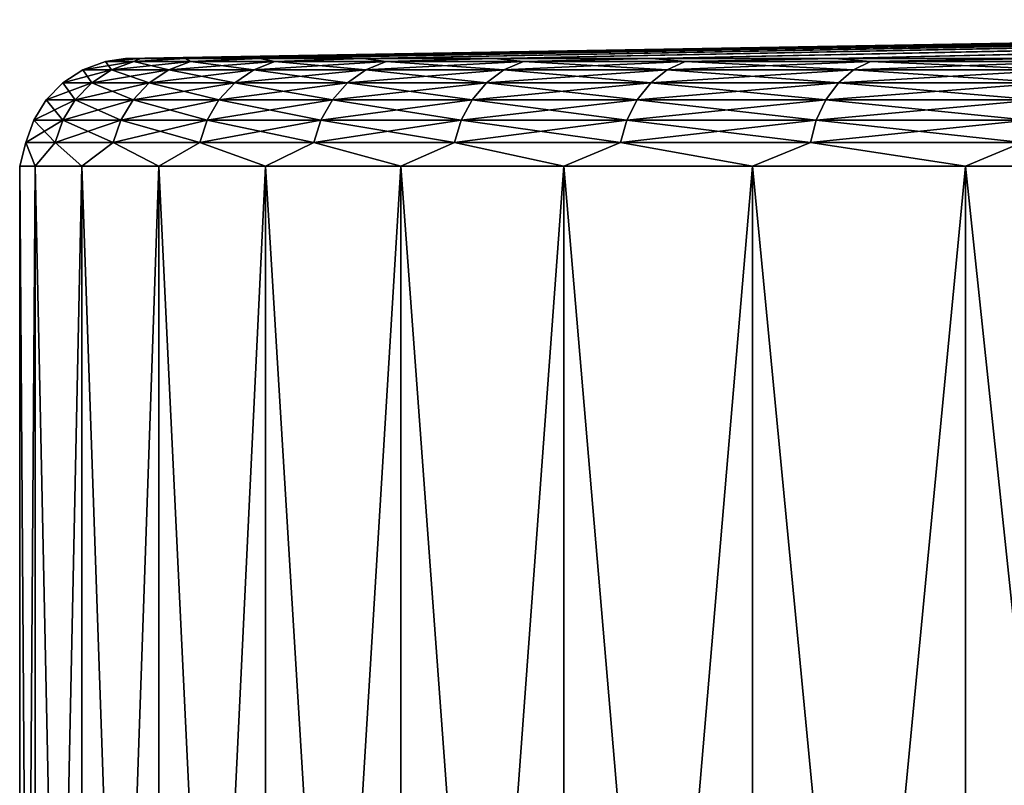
# Model space of a CAD drawing. Header units: millimetres. Extents: x -139 to 106, y -8 to 139.
# Tile 191 of 256: x -30 to -21, y 7 to 14. Entities that reach past the tile are written whole.
import ezdxf

# ---------------------------------------------------------------- set-up
doc = ezdxf.new("R2010")
doc.units = ezdxf.units.MM
doc.header["$LTSCALE"] = 53.842063
for name, color, linetype in [('488', 7, 'CONTINUOUS'), ('490', 7, 'CONTINUOUS'), ('492', 7, 'CONTINUOUS')]:
    doc.layers.add(name, color=color, linetype=linetype)

msp = doc.modelspace()

# ---------------------------------------------------------------- linework, layer by layer
at = {"layer": '488', "color": 8, "linetype": 'CONTINUOUS'}
for points in [[(-29.8555, -7.7121, 144.4678), (-30, -7.7121, 147.4082), (-29.8555, 12.9229, 144.4677), (-29.8555, -7.7121, 144.4678)], [(-30, -7.7121, 147.4082), (-29.8555, -7.7121, 150.3487), (-30, 12.9229, 147.4082), (-30, -7.7121, 147.4082)], [(-29.8555, 12.9229, 144.4677), (-30, -7.7121, 147.4082), (-30, 12.9229, 147.4082), (-29.8555, 12.9229, 144.4677)], [(-30, 12.9229, 147.4082), (-29.8555, -7.7121, 150.3487), (-29.8555, 12.9229, 150.3487), (-30, 12.9229, 147.4082)], [(-29.4236, -7.7121, 141.5555), (-29.8555, -7.7121, 144.4678), (-29.4236, 12.9229, 141.5555), (-29.4236, -7.7121, 141.5555)], [(-29.4236, 12.9229, 141.5555), (-29.8555, -7.7121, 144.4678), (-29.8555, 12.9229, 144.4677), (-29.4236, 12.9229, 141.5555)], [(-29.8555, -7.7121, 150.3487), (-29.4236, -7.7121, 153.2609), (-29.8555, 12.9229, 150.3487), (-29.8555, -7.7121, 150.3487)], [(-29.8555, 12.9229, 150.3487), (-29.4236, -7.7121, 153.2609), (-29.4236, 12.9229, 153.2609), (-29.8555, 12.9229, 150.3487)], [(-28.7082, -7.7121, 138.6997), (-29.4236, -7.7121, 141.5555), (-28.7082, 12.9229, 138.6997), (-28.7082, -7.7121, 138.6997)], [(-28.7082, 12.9229, 138.6997), (-29.4236, -7.7121, 141.5555), (-29.4236, 12.9229, 141.5555), (-28.7082, 12.9229, 138.6997)], [(-29.4236, -7.7121, 153.2609), (-28.7082, -7.7121, 156.1167), (-29.4236, 12.9229, 153.2609), (-29.4236, -7.7121, 153.2609)], [(-29.4236, 12.9229, 153.2609), (-28.7082, -7.7121, 156.1167), (-28.7082, 12.9229, 156.1167), (-29.4236, 12.9229, 153.2609)], [(-27.7164, -7.7121, 135.9278), (-28.7082, -7.7121, 138.6997), (-27.7164, 12.9229, 135.9277), (-27.7164, -7.7121, 135.9278)], [(-27.7164, 12.9229, 135.9277), (-28.7082, -7.7121, 138.6997), (-28.7082, 12.9229, 138.6997), (-27.7164, 12.9229, 135.9277)], [(-28.7082, -7.7121, 156.1167), (-27.7164, -7.7121, 158.8886), (-28.7082, 12.9229, 156.1167), (-28.7082, -7.7121, 156.1167)], [(-28.7082, 12.9229, 156.1167), (-27.7164, -7.7121, 158.8886), (-27.7164, 12.9229, 158.8887), (-28.7082, 12.9229, 156.1167)], [(-26.4577, -7.7121, 133.2664), (-27.7164, -7.7121, 135.9278), (-26.4576, 12.9229, 133.2663), (-26.4577, -7.7121, 133.2664)], [(-26.4576, 12.9229, 133.2663), (-27.7164, -7.7121, 135.9278), (-27.7164, 12.9229, 135.9277), (-26.4576, 12.9229, 133.2663)], [(-27.7164, -7.7121, 158.8886), (-26.4577, -7.7121, 161.55), (-27.7164, 12.9229, 158.8887), (-27.7164, -7.7121, 158.8886)], [(-27.7164, 12.9229, 158.8887), (-26.4577, -7.7121, 161.55), (-26.4576, 12.9229, 161.5501), (-27.7164, 12.9229, 158.8887)], [(-24.9441, -7.7121, 130.7412), (-26.4577, -7.7121, 133.2664), (-24.9441, 12.9229, 130.7411), (-24.9441, -7.7121, 130.7412)], [(-24.9441, 12.9229, 130.7411), (-26.4577, -7.7121, 133.2664), (-26.4576, 12.9229, 133.2663), (-24.9441, 12.9229, 130.7411)], [(-26.4577, -7.7121, 161.55), (-24.9441, -7.7121, 164.0753), (-26.4576, 12.9229, 161.5501), (-26.4577, -7.7121, 161.55)], [(-26.4576, 12.9229, 161.5501), (-24.9441, -7.7121, 164.0753), (-24.9441, 12.9229, 164.0753), (-26.4576, 12.9229, 161.5501)], [(-23.1904, -7.7121, 128.3765), (-24.9441, -7.7121, 130.7412), (-23.1903, 12.9229, 128.3764), (-23.1904, -7.7121, 128.3765)], [(-23.1903, 12.9229, 128.3764), (-24.9441, -7.7121, 130.7412), (-24.9441, 12.9229, 130.7411), (-23.1903, 12.9229, 128.3764)], [(-24.9441, -7.7121, 164.0753), (-23.1904, -7.7121, 166.4399), (-24.9441, 12.9229, 164.0753), (-24.9441, -7.7121, 164.0753)], [(-24.9441, 12.9229, 164.0753), (-23.1904, -7.7121, 166.4399), (-23.1903, 12.9229, 166.44), (-24.9441, 12.9229, 164.0753)], [(-21.2133, -7.7121, 126.1951), (-23.1904, -7.7121, 128.3765), (-21.2132, 12.9229, 126.195), (-21.2133, -7.7121, 126.1951)], [(-21.2132, 12.9229, 126.195), (-23.1904, -7.7121, 128.3765), (-23.1903, 12.9229, 128.3764), (-21.2132, 12.9229, 126.195)], [(-23.1904, -7.7121, 166.4399), (-21.2133, -7.7121, 168.6213), (-23.1903, 12.9229, 166.44), (-23.1904, -7.7121, 166.4399)], [(-23.1903, 12.9229, 166.44), (-21.2133, -7.7121, 168.6213), (-21.2132, 12.9229, 168.6214), (-23.1903, 12.9229, 166.44)], [(-19.0319, -7.7121, 124.218), (-21.2133, -7.7121, 126.1951), (-21.2132, 12.9229, 126.195), (-19.0319, -7.7121, 124.218)], [(-21.2133, -7.7121, 168.6213), (-19.0319, -7.7121, 170.5984), (-21.2132, 12.9229, 168.6214), (-21.2133, -7.7121, 168.6213)], [(-19.0318, 12.9229, 124.2179), (-19.0319, -7.7121, 124.218), (-21.2132, 12.9229, 126.195), (-19.0318, 12.9229, 124.2179)], [(-21.2132, 12.9229, 168.6214), (-19.0319, -7.7121, 170.5984), (-19.0318, 12.9229, 170.5985), (-21.2132, 12.9229, 168.6214)]]:
    msp.add_3dface(points, dxfattribs=at)
at = {"layer": '490', "color": 8, "linetype": 'CONTINUOUS'}
for points in [[(-29.0175, 13.9228, 147.4082), (-28.8777, 13.9228, 150.2524), (-8.3017, 14.2844, 147.4082), (-29.0175, 13.9228, 147.4082)], [(-28.8777, 13.9228, 144.564), (-29.0175, 13.9228, 147.4082), (-8.2839, 14.2844, 146.8648), (-28.8777, 13.9228, 144.564)], [(-8.2839, 14.2844, 146.8648), (-29.0175, 13.9228, 147.4082), (-8.3017, 14.2844, 147.4082), (-8.2839, 14.2844, 146.8648)], [(-28.8777, 13.9228, 150.2524), (-28.4599, 13.9228, 153.0692), (-8.2306, 14.2844, 148.4926), (-28.8777, 13.9228, 150.2524)], [(-8.3017, 14.2844, 147.4082), (-28.8777, 13.9228, 150.2524), (-8.2839, 14.2844, 147.9516), (-8.3017, 14.2844, 147.4082)], [(-8.2839, 14.2844, 147.9516), (-28.8777, 13.9228, 150.2524), (-8.2306, 14.2844, 148.4926), (-8.2839, 14.2844, 147.9516)], [(-28.4599, 13.9228, 141.7471), (-28.8777, 13.9228, 144.564), (-8.2306, 14.2844, 146.3238), (-28.4599, 13.9228, 141.7471)], [(-8.2306, 14.2844, 146.3238), (-28.8777, 13.9228, 144.564), (-8.2839, 14.2844, 146.8648), (-8.2306, 14.2844, 146.3238)], [(-28.4599, 13.9228, 153.0692), (-27.768, 13.9228, 155.8315), (-8.142, 14.2844, 149.029), (-28.4599, 13.9228, 153.0692)], [(-8.2306, 14.2844, 148.4926), (-28.4599, 13.9228, 153.0692), (-8.142, 14.2844, 149.029), (-8.2306, 14.2844, 148.4926)], [(-27.768, 13.9228, 138.9848), (-28.4599, 13.9228, 141.7471), (-8.0184, 14.2844, 145.258), (-27.768, 13.9228, 138.9848)], [(-8.0184, 14.2844, 145.258), (-28.4599, 13.9228, 141.7471), (-8.142, 14.2844, 145.7874), (-8.0184, 14.2844, 145.258)], [(-8.142, 14.2844, 145.7874), (-28.4599, 13.9228, 141.7471), (-8.2306, 14.2844, 146.3238), (-8.142, 14.2844, 145.7874)], [(-27.768, 13.9228, 155.8315), (-26.8086, 13.9228, 158.5127), (-7.8605, 14.2844, 150.0787), (-27.768, 13.9228, 155.8315)], [(-8.142, 14.2844, 149.029), (-27.768, 13.9228, 155.8315), (-8.0184, 14.2844, 149.5585), (-8.142, 14.2844, 149.029)], [(-8.0184, 14.2844, 149.5585), (-27.768, 13.9228, 155.8315), (-7.8605, 14.2844, 150.0787), (-8.0184, 14.2844, 149.5585)], [(-26.8086, 13.9228, 136.3037), (-27.768, 13.9228, 138.9848), (-7.8605, 14.2844, 144.7377), (-26.8086, 13.9228, 136.3037)], [(-7.8605, 14.2844, 144.7377), (-27.768, 13.9228, 138.9848), (-8.0184, 14.2844, 145.258), (-7.8605, 14.2844, 144.7377)], [(-26.8086, 13.9228, 158.5127), (-25.5911, 13.9228, 161.0869), (-7.6689, 14.2844, 150.5874), (-26.8086, 13.9228, 158.5127)], [(-7.8605, 14.2844, 150.0787), (-26.8086, 13.9228, 158.5127), (-7.6689, 14.2844, 150.5874), (-7.8605, 14.2844, 150.0787)], [(-25.5911, 13.9228, 133.7294), (-26.8086, 13.9228, 136.3037), (-7.4443, 14.2844, 143.7338), (-25.5911, 13.9228, 133.7294)], [(-7.4443, 14.2844, 143.7338), (-26.8086, 13.9228, 136.3037), (-7.6689, 14.2844, 144.229), (-7.4443, 14.2844, 143.7338)], [(-7.6689, 14.2844, 144.229), (-26.8086, 13.9228, 136.3037), (-7.8605, 14.2844, 144.7377), (-7.6689, 14.2844, 144.229)], [(-25.5911, 13.9228, 161.0869), (-24.1271, 13.9228, 163.5294), (-7.1878, 14.2844, 151.562), (-25.5911, 13.9228, 161.0869)], [(-7.6689, 14.2844, 150.5874), (-25.5911, 13.9228, 161.0869), (-7.4443, 14.2844, 151.0826), (-7.6689, 14.2844, 150.5874)], [(-7.4443, 14.2844, 151.0826), (-25.5911, 13.9228, 161.0869), (-7.1878, 14.2844, 151.562), (-7.4443, 14.2844, 151.0826)], [(-24.1271, 13.9228, 131.2869), (-25.5911, 13.9228, 133.7294), (-7.1878, 14.2844, 143.2544), (-24.1271, 13.9228, 131.2869)], [(-7.1878, 14.2844, 143.2544), (-25.5911, 13.9228, 133.7294), (-7.4443, 14.2844, 143.7338), (-7.1878, 14.2844, 143.2544)], [(-24.1271, 13.9228, 163.5294), (-22.4308, 13.9228, 165.8167), (-6.9006, 14.2844, 152.0235), (-24.1271, 13.9228, 163.5294)], [(-7.1878, 14.2844, 151.562), (-24.1271, 13.9228, 163.5294), (-6.9006, 14.2844, 152.0235), (-7.1878, 14.2844, 151.562)], [(-22.4308, 13.9228, 128.9997), (-24.1271, 13.9228, 131.2869), (-6.5837, 14.2844, 142.3511), (-22.4308, 13.9228, 128.9997)], [(-6.5837, 14.2844, 142.3511), (-24.1271, 13.9228, 131.2869), (-6.9006, 14.2844, 142.7929), (-6.5837, 14.2844, 142.3511)], [(-6.9006, 14.2844, 142.7929), (-24.1271, 13.9228, 131.2869), (-7.1878, 14.2844, 143.2544), (-6.9006, 14.2844, 142.7929)], [(-22.4308, 13.9228, 165.8167), (-20.5184, 13.9228, 167.9266), (-6.2386, 14.2844, 152.8853), (-22.4308, 13.9228, 165.8167)], [(-6.9006, 14.2844, 152.0235), (-22.4308, 13.9228, 165.8167), (-6.5837, 14.2844, 152.4653), (-6.9006, 14.2844, 152.0235)], [(-6.5837, 14.2844, 152.4653), (-22.4308, 13.9228, 165.8167), (-6.2386, 14.2844, 152.8853), (-6.5837, 14.2844, 152.4653)], [(-20.5184, 13.9228, 126.8897), (-22.4308, 13.9228, 128.9997), (-6.2386, 14.2844, 141.9311), (-20.5184, 13.9228, 126.8897)], [(-6.2386, 14.2844, 141.9311), (-22.4308, 13.9228, 128.9997), (-6.5837, 14.2844, 142.3511), (-6.2386, 14.2844, 141.9311)]]:
    msp.add_3dface(points, dxfattribs=at)
at = {"layer": '492', "color": 8, "linetype": 'CONTINUOUS'}
for points in [[(-28.8777, 13.9228, 150.2524), (-29.0175, 13.9228, 147.4082), (-29.204, 13.8944, 148.7994), (-28.8777, 13.9228, 150.2524)], [(-28.9395, 13.8944, 151.5691), (-28.8777, 13.9228, 150.2524), (-29.204, 13.8944, 148.7994), (-28.9395, 13.8944, 151.5691)], [(-29.0175, 13.9228, 147.4082), (-28.8777, 13.9228, 144.564), (-29.204, 13.8944, 146.0171), (-29.0175, 13.9228, 147.4082)], [(-29.204, 13.8944, 148.7994), (-29.0175, 13.9228, 147.4082), (-29.204, 13.8944, 146.0171), (-29.204, 13.8944, 148.7994)], [(-29.204, 13.8944, 146.0171), (-28.8777, 13.9228, 144.564), (-28.9395, 13.8944, 143.2473), (-29.204, 13.8944, 146.0171)], [(-28.4599, 13.9228, 153.0692), (-28.8777, 13.9228, 150.2524), (-28.9395, 13.8944, 151.5691), (-28.4599, 13.9228, 153.0692)], [(-28.4129, 13.8944, 154.3011), (-28.4599, 13.9228, 153.0692), (-28.9395, 13.8944, 151.5691), (-28.4129, 13.8944, 154.3011)], [(-28.8777, 13.9228, 144.564), (-28.4599, 13.9228, 141.7471), (-28.9395, 13.8944, 143.2473), (-28.8777, 13.9228, 144.564)], [(-28.9395, 13.8944, 143.2473), (-28.4599, 13.9228, 141.7471), (-28.4129, 13.8944, 140.5153), (-28.9395, 13.8944, 143.2473)], [(-27.768, 13.9228, 155.8315), (-28.4599, 13.9228, 153.0692), (-28.4129, 13.8944, 154.3011), (-27.768, 13.9228, 155.8315)], [(-28.4599, 13.9228, 141.7471), (-27.768, 13.9228, 138.9848), (-28.4129, 13.8944, 140.5153), (-28.4599, 13.9228, 141.7471)], [(-27.6291, 13.8944, 156.9707), (-27.768, 13.9228, 155.8315), (-28.4129, 13.8944, 154.3011), (-27.6291, 13.8944, 156.9707)], [(-28.4129, 13.8944, 140.5153), (-27.768, 13.9228, 138.9848), (-27.6291, 13.8944, 137.8457), (-28.4129, 13.8944, 140.5153)], [(-26.8086, 13.9228, 158.5127), (-27.768, 13.9228, 155.8315), (-27.6291, 13.8944, 156.9707), (-26.8086, 13.9228, 158.5127)], [(-27.768, 13.9228, 138.9848), (-26.8086, 13.9228, 136.3037), (-27.6291, 13.8944, 137.8457), (-27.768, 13.9228, 138.9848)], [(-26.595, 13.8944, 159.5537), (-26.8086, 13.9228, 158.5127), (-27.6291, 13.8944, 156.9707), (-26.595, 13.8944, 159.5537)], [(-27.6291, 13.8944, 137.8457), (-26.8086, 13.9228, 136.3037), (-26.595, 13.8944, 135.2627), (-27.6291, 13.8944, 137.8457)], [(-25.5911, 13.9228, 161.0869), (-26.8086, 13.9228, 158.5127), (-26.595, 13.8944, 159.5537), (-25.5911, 13.9228, 161.0869)], [(-26.8086, 13.9228, 136.3037), (-25.5911, 13.9228, 133.7294), (-26.595, 13.8944, 135.2627), (-26.8086, 13.9228, 136.3037)], [(-25.3201, 13.8944, 162.0267), (-25.5911, 13.9228, 161.0869), (-26.595, 13.8944, 159.5537), (-25.3201, 13.8944, 162.0267)], [(-26.595, 13.8944, 135.2627), (-25.5911, 13.9228, 133.7294), (-25.3201, 13.8944, 132.7897), (-26.595, 13.8944, 135.2627)], [(-24.1271, 13.9228, 163.5294), (-25.5911, 13.9228, 161.0869), (-25.3201, 13.8944, 162.0267), (-24.1271, 13.9228, 163.5294)], [(-25.5911, 13.9228, 133.7294), (-24.1271, 13.9228, 131.2869), (-25.3201, 13.8944, 132.7897), (-25.5911, 13.9228, 133.7294)], [(-23.8158, 13.8944, 164.3674), (-24.1271, 13.9228, 163.5294), (-25.3201, 13.8944, 162.0267), (-23.8158, 13.8944, 164.3674)], [(-25.3201, 13.8944, 132.7897), (-24.1271, 13.9228, 131.2869), (-23.8158, 13.8944, 130.449), (-25.3201, 13.8944, 132.7897)], [(-22.4308, 13.9228, 165.8167), (-24.1271, 13.9228, 163.5294), (-23.8158, 13.8944, 164.3674), (-22.4308, 13.9228, 165.8167)], [(-24.1271, 13.9228, 131.2869), (-22.4308, 13.9228, 128.9997), (-23.8158, 13.8944, 130.449), (-24.1271, 13.9228, 131.2869)], [(-22.0959, 13.8944, 166.5544), (-22.4308, 13.9228, 165.8167), (-23.8158, 13.8944, 164.3674), (-22.0959, 13.8944, 166.5544)], [(-23.8158, 13.8944, 130.449), (-22.4308, 13.9228, 128.9997), (-22.0959, 13.8944, 128.262), (-23.8158, 13.8944, 130.449)], [(-20.5184, 13.9228, 167.9266), (-22.4308, 13.9228, 165.8167), (-22.0959, 13.8944, 166.5544), (-20.5184, 13.9228, 167.9266)], [(-22.4308, 13.9228, 128.9997), (-20.5184, 13.9228, 126.8897), (-22.0959, 13.8944, 128.262), (-22.4308, 13.9228, 128.9997)], [(-20.1759, 13.8944, 168.5681), (-20.5184, 13.9228, 167.9266), (-22.0959, 13.8944, 166.5544), (-20.1759, 13.8944, 168.5681)], [(-22.0959, 13.8944, 128.262), (-20.5184, 13.9228, 126.8897), (-20.1759, 13.8944, 126.2483), (-22.0959, 13.8944, 128.262)], [(-29.4119, 13.8183, 148.8093), (-29.4119, 13.8183, 146.0071), (-29.598, 13.6982, 148.8181), (-29.4119, 13.8183, 148.8093)], [(-29.33, 13.6982, 151.6252), (-29.4119, 13.8183, 148.8093), (-29.598, 13.6982, 148.8181), (-29.33, 13.6982, 151.6252)], [(-29.4119, 13.8183, 146.0071), (-29.1456, 13.8183, 143.2177), (-29.598, 13.6982, 145.9983), (-29.4119, 13.8183, 146.0071)], [(-29.598, 13.6982, 148.8181), (-29.4119, 13.8183, 146.0071), (-29.598, 13.6982, 145.9983), (-29.598, 13.6982, 148.8181)], [(-29.598, 13.6982, 145.9983), (-29.1456, 13.8183, 143.2177), (-29.33, 13.6982, 143.1912), (-29.598, 13.6982, 145.9983)], [(-29.204, 13.8944, 148.7994), (-29.204, 13.8944, 146.0171), (-29.4119, 13.8183, 148.8093), (-29.204, 13.8944, 148.7994)], [(-29.1456, 13.8183, 151.5987), (-29.204, 13.8944, 148.7994), (-29.4119, 13.8183, 148.8093), (-29.1456, 13.8183, 151.5987)], [(-29.204, 13.8944, 146.0171), (-28.9395, 13.8944, 143.2473), (-29.4119, 13.8183, 146.0071), (-29.204, 13.8944, 146.0171)], [(-29.4119, 13.8183, 148.8093), (-29.204, 13.8944, 146.0171), (-29.4119, 13.8183, 146.0071), (-29.4119, 13.8183, 148.8093)], [(-29.4119, 13.8183, 146.0071), (-28.9395, 13.8944, 143.2473), (-29.1456, 13.8183, 143.2177), (-29.4119, 13.8183, 146.0071)], [(-29.1456, 13.8183, 151.5987), (-29.4119, 13.8183, 148.8093), (-29.33, 13.6982, 151.6252), (-29.1456, 13.8183, 151.5987)], [(-28.7963, 13.6982, 154.3941), (-29.1456, 13.8183, 151.5987), (-29.33, 13.6982, 151.6252), (-28.7963, 13.6982, 154.3941)], [(-29.1456, 13.8183, 143.2177), (-28.6153, 13.8183, 140.4662), (-29.33, 13.6982, 143.1912), (-29.1456, 13.8183, 143.2177)], [(-29.33, 13.6982, 143.1912), (-28.6153, 13.8183, 140.4662), (-28.7963, 13.6982, 140.4223), (-29.33, 13.6982, 143.1912)], [(-28.9395, 13.8944, 151.5691), (-29.204, 13.8944, 148.7994), (-29.1456, 13.8183, 151.5987), (-28.9395, 13.8944, 151.5691)], [(-28.6153, 13.8183, 154.3502), (-28.9395, 13.8944, 151.5691), (-29.1456, 13.8183, 151.5987), (-28.6153, 13.8183, 154.3502)], [(-28.9395, 13.8944, 143.2473), (-28.4129, 13.8944, 140.5153), (-29.1456, 13.8183, 143.2177), (-28.9395, 13.8944, 143.2473)], [(-29.1456, 13.8183, 143.2177), (-28.4129, 13.8944, 140.5153), (-28.6153, 13.8183, 140.4662), (-29.1456, 13.8183, 143.2177)], [(-28.6153, 13.8183, 154.3502), (-29.1456, 13.8183, 151.5987), (-28.7963, 13.6982, 154.3941), (-28.6153, 13.8183, 154.3502)], [(-28.4129, 13.8944, 154.3011), (-28.9395, 13.8944, 151.5691), (-28.6153, 13.8183, 154.3502), (-28.4129, 13.8944, 154.3011)], [(-28.0019, 13.6982, 157.0998), (-28.6153, 13.8183, 154.3502), (-28.7963, 13.6982, 154.3941), (-28.0019, 13.6982, 157.0998)], [(-28.6153, 13.8183, 140.4662), (-27.8258, 13.8183, 137.7776), (-28.7963, 13.6982, 140.4223), (-28.6153, 13.8183, 140.4662)], [(-28.7963, 13.6982, 140.4223), (-27.8258, 13.8183, 137.7776), (-28.0019, 13.6982, 137.7167), (-28.7963, 13.6982, 140.4223)], [(-27.8258, 13.8183, 157.0388), (-28.4129, 13.8944, 154.3011), (-28.6153, 13.8183, 154.3502), (-27.8258, 13.8183, 157.0388)], [(-28.4129, 13.8944, 140.5153), (-27.6291, 13.8944, 137.8457), (-28.6153, 13.8183, 140.4662), (-28.4129, 13.8944, 140.5153)], [(-28.6153, 13.8183, 140.4662), (-27.6291, 13.8944, 137.8457), (-27.8258, 13.8183, 137.7776), (-28.6153, 13.8183, 140.4662)], [(-27.8258, 13.8183, 157.0388), (-28.6153, 13.8183, 154.3502), (-28.0019, 13.6982, 157.0998), (-27.8258, 13.8183, 157.0388)], [(-27.6291, 13.8944, 156.9707), (-28.4129, 13.8944, 154.3011), (-27.8258, 13.8183, 157.0388), (-27.6291, 13.8944, 156.9707)], [(-26.9539, 13.6982, 159.7176), (-27.8258, 13.8183, 157.0388), (-28.0019, 13.6982, 157.0998), (-26.9539, 13.6982, 159.7176)], [(-27.8258, 13.8183, 137.7776), (-26.7844, 13.8183, 135.1762), (-28.0019, 13.6982, 137.7167), (-27.8258, 13.8183, 137.7776)], [(-28.0019, 13.6982, 137.7167), (-26.7844, 13.8183, 135.1762), (-26.9539, 13.6982, 135.0988), (-28.0019, 13.6982, 137.7167)], [(-26.7844, 13.8183, 159.6402), (-27.6291, 13.8944, 156.9707), (-27.8258, 13.8183, 157.0388), (-26.7844, 13.8183, 159.6402)], [(-27.6291, 13.8944, 137.8457), (-26.595, 13.8944, 135.2627), (-27.8258, 13.8183, 137.7776), (-27.6291, 13.8944, 137.8457)], [(-27.8258, 13.8183, 137.7776), (-26.595, 13.8944, 135.2627), (-26.7844, 13.8183, 135.1762), (-27.8258, 13.8183, 137.7776)], [(-26.7844, 13.8183, 159.6402), (-27.8258, 13.8183, 157.0388), (-26.9539, 13.6982, 159.7176), (-26.7844, 13.8183, 159.6402)], [(-26.595, 13.8944, 159.5537), (-27.6291, 13.8944, 156.9707), (-26.7844, 13.8183, 159.6402), (-26.595, 13.8944, 159.5537)], [(-25.6617, 13.6982, 162.224), (-26.7844, 13.8183, 159.6402), (-26.9539, 13.6982, 159.7176), (-25.6617, 13.6982, 162.224)], [(-26.7844, 13.8183, 135.1762), (-25.5004, 13.8183, 132.6856), (-26.9539, 13.6982, 135.0988), (-26.7844, 13.8183, 135.1762)], [(-26.9539, 13.6982, 135.0988), (-25.5004, 13.8183, 132.6856), (-25.6617, 13.6982, 132.5924), (-26.9539, 13.6982, 135.0988)], [(-25.5004, 13.8183, 162.1308), (-26.595, 13.8944, 159.5537), (-26.7844, 13.8183, 159.6402), (-25.5004, 13.8183, 162.1308)], [(-26.595, 13.8944, 135.2627), (-25.3201, 13.8944, 132.7897), (-26.7844, 13.8183, 135.1762), (-26.595, 13.8944, 135.2627)], [(-26.7844, 13.8183, 135.1762), (-25.3201, 13.8944, 132.7897), (-25.5004, 13.8183, 132.6856), (-26.7844, 13.8183, 135.1762)], [(-25.5004, 13.8183, 162.1308), (-26.7844, 13.8183, 159.6402), (-25.6617, 13.6982, 162.224), (-25.5004, 13.8183, 162.1308)], [(-25.3201, 13.8944, 162.0267), (-26.595, 13.8944, 159.5537), (-25.5004, 13.8183, 162.1308), (-25.3201, 13.8944, 162.0267)], [(-24.1372, 13.6982, 164.5962), (-25.5004, 13.8183, 162.1308), (-25.6617, 13.6982, 162.224), (-24.1372, 13.6982, 164.5962)], [(-25.5004, 13.8183, 132.6856), (-23.9854, 13.8183, 130.3283), (-25.6617, 13.6982, 132.5924), (-25.5004, 13.8183, 132.6856)], [(-25.6617, 13.6982, 132.5924), (-23.9854, 13.8183, 130.3283), (-24.1372, 13.6982, 130.2202), (-25.6617, 13.6982, 132.5924)], [(-23.9854, 13.8183, 164.4881), (-25.3201, 13.8944, 162.0267), (-25.5004, 13.8183, 162.1308), (-23.9854, 13.8183, 164.4881)], [(-25.3201, 13.8944, 132.7897), (-23.8158, 13.8944, 130.449), (-25.5004, 13.8183, 132.6856), (-25.3201, 13.8944, 132.7897)], [(-25.5004, 13.8183, 132.6856), (-23.8158, 13.8944, 130.449), (-23.9854, 13.8183, 130.3283), (-25.5004, 13.8183, 132.6856)], [(-23.9854, 13.8183, 164.4881), (-25.5004, 13.8183, 162.1308), (-24.1372, 13.6982, 164.5962), (-23.9854, 13.8183, 164.4881)], [(-23.8158, 13.8944, 164.3674), (-25.3201, 13.8944, 162.0267), (-23.9854, 13.8183, 164.4881), (-23.8158, 13.8944, 164.3674)], [(-22.3941, 13.6982, 166.8128), (-23.9854, 13.8183, 164.4881), (-24.1372, 13.6982, 164.5962), (-22.3941, 13.6982, 166.8128)], [(-23.9854, 13.8183, 130.3283), (-22.2533, 13.8183, 128.1257), (-24.1372, 13.6982, 130.2202), (-23.9854, 13.8183, 130.3283)], [(-24.1372, 13.6982, 130.2202), (-22.2533, 13.8183, 128.1257), (-22.3941, 13.6982, 128.0036), (-24.1372, 13.6982, 130.2202)], [(-22.2533, 13.8183, 166.6908), (-23.8158, 13.8944, 164.3674), (-23.9854, 13.8183, 164.4881), (-22.2533, 13.8183, 166.6908)], [(-23.8158, 13.8944, 130.449), (-22.0959, 13.8944, 128.262), (-23.9854, 13.8183, 130.3283), (-23.8158, 13.8944, 130.449)], [(-23.9854, 13.8183, 130.3283), (-22.0959, 13.8944, 128.262), (-22.2533, 13.8183, 128.1257), (-23.9854, 13.8183, 130.3283)], [(-22.2533, 13.8183, 166.6908), (-23.9854, 13.8183, 164.4881), (-22.3941, 13.6982, 166.8128), (-22.2533, 13.8183, 166.6908)], [(-22.0959, 13.8944, 166.5544), (-23.8158, 13.8944, 164.3674), (-22.2533, 13.8183, 166.6908), (-22.0959, 13.8944, 166.5544)], [(-20.4481, 13.6982, 168.8536), (-22.2533, 13.8183, 166.6908), (-22.3941, 13.6982, 166.8128), (-20.4481, 13.6982, 168.8536)], [(-22.2533, 13.8183, 128.1257), (-20.3196, 13.8183, 126.0977), (-22.3941, 13.6982, 128.0036), (-22.2533, 13.8183, 128.1257)], [(-22.3941, 13.6982, 128.0036), (-20.3196, 13.8183, 126.0977), (-20.4481, 13.6982, 125.9628), (-22.3941, 13.6982, 128.0036)], [(-20.3196, 13.8183, 168.7188), (-22.0959, 13.8944, 166.5544), (-22.2533, 13.8183, 166.6908), (-20.3196, 13.8183, 168.7188)], [(-22.0959, 13.8944, 128.262), (-20.1759, 13.8944, 126.2483), (-22.2533, 13.8183, 128.1257), (-22.0959, 13.8944, 128.262)], [(-22.2533, 13.8183, 128.1257), (-20.1759, 13.8944, 126.2483), (-20.3196, 13.8183, 126.0977), (-22.2533, 13.8183, 128.1257)], [(-20.3196, 13.8183, 168.7188), (-22.2533, 13.8183, 166.6908), (-20.4481, 13.6982, 168.8536), (-20.3196, 13.8183, 168.7188)], [(-20.1759, 13.8944, 168.5681), (-22.0959, 13.8944, 166.5544), (-20.3196, 13.8183, 168.7188), (-20.1759, 13.8944, 168.5681)], [(-29.598, 13.6982, 148.8181), (-29.598, 13.6982, 145.9983), (-29.7531, 13.54, 148.8255), (-29.598, 13.6982, 148.8181)], [(-29.4837, 13.54, 151.6473), (-29.598, 13.6982, 148.8181), (-29.7531, 13.54, 148.8255), (-29.4837, 13.54, 151.6473)], [(-29.598, 13.6982, 145.9983), (-29.33, 13.6982, 143.1912), (-29.7531, 13.54, 145.9909), (-29.598, 13.6982, 145.9983)], [(-29.7531, 13.54, 148.8255), (-29.598, 13.6982, 145.9983), (-29.7531, 13.54, 145.9909), (-29.7531, 13.54, 148.8255)], [(-29.7531, 13.54, 145.9909), (-29.33, 13.6982, 143.1912), (-29.4837, 13.54, 143.1691), (-29.7531, 13.54, 145.9909)], [(-29.33, 13.6982, 151.6252), (-29.598, 13.6982, 148.8181), (-29.4837, 13.54, 151.6473), (-29.33, 13.6982, 151.6252)], [(-28.9472, 13.54, 154.4307), (-29.33, 13.6982, 151.6252), (-29.4837, 13.54, 151.6473), (-28.9472, 13.54, 154.4307)], [(-29.33, 13.6982, 143.1912), (-28.7963, 13.6982, 140.4223), (-29.4837, 13.54, 143.1691), (-29.33, 13.6982, 143.1912)], [(-29.4837, 13.54, 143.1691), (-28.7963, 13.6982, 140.4223), (-28.9472, 13.54, 140.3857), (-29.4837, 13.54, 143.1691)], [(-28.7963, 13.6982, 154.3941), (-29.33, 13.6982, 151.6252), (-28.9472, 13.54, 154.4307), (-28.7963, 13.6982, 154.3941)], [(-28.1486, 13.54, 157.1505), (-28.7963, 13.6982, 154.3941), (-28.9472, 13.54, 154.4307), (-28.1486, 13.54, 157.1505)], [(-28.7963, 13.6982, 140.4223), (-28.0019, 13.6982, 137.7167), (-28.9472, 13.54, 140.3857), (-28.7963, 13.6982, 140.4223)], [(-28.9472, 13.54, 140.3857), (-28.0019, 13.6982, 137.7167), (-28.1486, 13.54, 137.6659), (-28.9472, 13.54, 140.3857)], [(-28.0019, 13.6982, 157.0998), (-28.7963, 13.6982, 154.3941), (-28.1486, 13.54, 157.1505), (-28.0019, 13.6982, 157.0998)], [(-27.0951, 13.54, 159.7821), (-28.0019, 13.6982, 157.0998), (-28.1486, 13.54, 157.1505), (-27.0951, 13.54, 159.7821)], [(-28.0019, 13.6982, 137.7167), (-26.9539, 13.6982, 135.0988), (-28.1486, 13.54, 137.6659), (-28.0019, 13.6982, 137.7167)], [(-28.1486, 13.54, 137.6659), (-26.9539, 13.6982, 135.0988), (-27.0951, 13.54, 135.0343), (-28.1486, 13.54, 137.6659)], [(-26.9539, 13.6982, 159.7176), (-28.0019, 13.6982, 157.0998), (-27.0951, 13.54, 159.7821), (-26.9539, 13.6982, 159.7176)], [(-25.7962, 13.54, 162.3017), (-26.9539, 13.6982, 159.7176), (-27.0951, 13.54, 159.7821), (-25.7962, 13.54, 162.3017)], [(-26.9539, 13.6982, 135.0988), (-25.6617, 13.6982, 132.5924), (-27.0951, 13.54, 135.0343), (-26.9539, 13.6982, 135.0988)], [(-27.0951, 13.54, 135.0343), (-25.6617, 13.6982, 132.5924), (-25.7962, 13.54, 132.5148), (-27.0951, 13.54, 135.0343)], [(-25.6617, 13.6982, 162.224), (-26.9539, 13.6982, 159.7176), (-25.7962, 13.54, 162.3017), (-25.6617, 13.6982, 162.224)], [(-24.2637, 13.54, 164.6863), (-25.6617, 13.6982, 162.224), (-25.7962, 13.54, 162.3017), (-24.2637, 13.54, 164.6863)], [(-25.6617, 13.6982, 132.5924), (-24.1372, 13.6982, 130.2202), (-25.7962, 13.54, 132.5148), (-25.6617, 13.6982, 132.5924)], [(-25.7962, 13.54, 132.5148), (-24.1372, 13.6982, 130.2202), (-24.2637, 13.54, 130.1301), (-25.7962, 13.54, 132.5148)], [(-24.1372, 13.6982, 164.5962), (-25.6617, 13.6982, 162.224), (-24.2637, 13.54, 164.6863), (-24.1372, 13.6982, 164.5962)], [(-22.5114, 13.54, 166.9145), (-24.1372, 13.6982, 164.5962), (-24.2637, 13.54, 164.6863), (-22.5114, 13.54, 166.9145)], [(-24.1372, 13.6982, 130.2202), (-22.3941, 13.6982, 128.0036), (-24.2637, 13.54, 130.1301), (-24.1372, 13.6982, 130.2202)], [(-24.2637, 13.54, 130.1301), (-22.3941, 13.6982, 128.0036), (-22.5114, 13.54, 127.9019), (-24.2637, 13.54, 130.1301)], [(-22.3941, 13.6982, 166.8128), (-24.1372, 13.6982, 164.5962), (-22.5114, 13.54, 166.9145), (-22.3941, 13.6982, 166.8128)], [(-20.5553, 13.54, 168.966), (-22.3941, 13.6982, 166.8128), (-22.5114, 13.54, 166.9145), (-20.5553, 13.54, 168.966)], [(-22.3941, 13.6982, 128.0036), (-20.4481, 13.6982, 125.9628), (-22.5114, 13.54, 127.9019), (-22.3941, 13.6982, 128.0036)], [(-22.5114, 13.54, 127.9019), (-20.4481, 13.6982, 125.9628), (-20.5553, 13.54, 125.8504), (-22.5114, 13.54, 127.9019)], [(-20.4481, 13.6982, 168.8536), (-22.3941, 13.6982, 166.8128), (-20.5553, 13.54, 168.966), (-20.4481, 13.6982, 168.8536)], [(-29.7531, 13.54, 148.8255), (-29.7531, 13.54, 145.9909), (-29.8696, 13.3515, 148.8311), (-29.7531, 13.54, 148.8255)], [(-29.5991, 13.3515, 151.6639), (-29.7531, 13.54, 148.8255), (-29.8696, 13.3515, 148.8311), (-29.5991, 13.3515, 151.6639)], [(-29.7531, 13.54, 145.9909), (-29.4837, 13.54, 143.1691), (-29.8696, 13.3515, 145.9853), (-29.7531, 13.54, 145.9909)], [(-29.8696, 13.3515, 148.8311), (-29.7531, 13.54, 145.9909), (-29.8696, 13.3515, 145.9853), (-29.8696, 13.3515, 148.8311)], [(-29.8696, 13.3515, 145.9853), (-29.4837, 13.54, 143.1691), (-29.5991, 13.3515, 143.1525), (-29.8696, 13.3515, 145.9853)], [(-29.4837, 13.54, 151.6473), (-29.7531, 13.54, 148.8255), (-29.5991, 13.3515, 151.6639), (-29.4837, 13.54, 151.6473)], [(-29.0606, 13.3515, 154.4582), (-29.4837, 13.54, 151.6473), (-29.5991, 13.3515, 151.6639), (-29.0606, 13.3515, 154.4582)], [(-29.4837, 13.54, 143.1691), (-28.9472, 13.54, 140.3857), (-29.5991, 13.3515, 143.1525), (-29.4837, 13.54, 143.1691)], [(-29.5991, 13.3515, 143.1525), (-28.9472, 13.54, 140.3857), (-29.0606, 13.3515, 140.3582), (-29.5991, 13.3515, 143.1525)], [(-28.9472, 13.54, 154.4307), (-29.4837, 13.54, 151.6473), (-29.0606, 13.3515, 154.4582), (-28.9472, 13.54, 154.4307)], [(-28.2588, 13.3515, 157.1887), (-28.9472, 13.54, 154.4307), (-29.0606, 13.3515, 154.4582), (-28.2588, 13.3515, 157.1887)], [(-28.9472, 13.54, 140.3857), (-28.1486, 13.54, 137.6659), (-29.0606, 13.3515, 140.3582), (-28.9472, 13.54, 140.3857)], [(-29.0606, 13.3515, 140.3582), (-28.1486, 13.54, 137.6659), (-28.2588, 13.3515, 137.6277), (-29.0606, 13.3515, 140.3582)], [(-28.1486, 13.54, 157.1505), (-28.9472, 13.54, 154.4307), (-28.2588, 13.3515, 157.1887), (-28.1486, 13.54, 157.1505)], [(-27.2012, 13.3515, 159.8306), (-28.1486, 13.54, 157.1505), (-28.2588, 13.3515, 157.1887), (-27.2012, 13.3515, 159.8306)], [(-28.1486, 13.54, 137.6659), (-27.0951, 13.54, 135.0343), (-28.2588, 13.3515, 137.6277), (-28.1486, 13.54, 137.6659)], [(-28.2588, 13.3515, 137.6277), (-27.0951, 13.54, 135.0343), (-27.2012, 13.3515, 134.9858), (-28.2588, 13.3515, 137.6277)], [(-27.0951, 13.54, 159.7821), (-28.1486, 13.54, 157.1505), (-27.2012, 13.3515, 159.8306), (-27.0951, 13.54, 159.7821)], [(-25.8972, 13.3515, 162.36), (-27.0951, 13.54, 159.7821), (-27.2012, 13.3515, 159.8306), (-25.8972, 13.3515, 162.36)], [(-27.0951, 13.54, 135.0343), (-25.7962, 13.54, 132.5148), (-27.2012, 13.3515, 134.9858), (-27.0951, 13.54, 135.0343)], [(-27.2012, 13.3515, 134.9858), (-25.7962, 13.54, 132.5148), (-25.8972, 13.3515, 132.4565), (-27.2012, 13.3515, 134.9858)], [(-25.7962, 13.54, 162.3017), (-27.0951, 13.54, 159.7821), (-25.8972, 13.3515, 162.36), (-25.7962, 13.54, 162.3017)], [(-24.3587, 13.3515, 164.7539), (-25.7962, 13.54, 162.3017), (-25.8972, 13.3515, 162.36), (-24.3587, 13.3515, 164.7539)], [(-25.7962, 13.54, 132.5148), (-24.2637, 13.54, 130.1301), (-25.8972, 13.3515, 132.4565), (-25.7962, 13.54, 132.5148)], [(-25.8972, 13.3515, 132.4565), (-24.2637, 13.54, 130.1301), (-24.3587, 13.3515, 130.0625), (-25.8972, 13.3515, 132.4565)], [(-24.2637, 13.54, 164.6863), (-25.7962, 13.54, 162.3017), (-24.3587, 13.3515, 164.7539), (-24.2637, 13.54, 164.6863)], [(-22.5996, 13.3515, 166.9908), (-24.2637, 13.54, 164.6863), (-24.3587, 13.3515, 164.7539), (-22.5996, 13.3515, 166.9908)], [(-24.2637, 13.54, 130.1301), (-22.5114, 13.54, 127.9019), (-24.3587, 13.3515, 130.0625), (-24.2637, 13.54, 130.1301)], [(-24.3587, 13.3515, 130.0625), (-22.5114, 13.54, 127.9019), (-22.5996, 13.3515, 127.8256), (-24.3587, 13.3515, 130.0625)], [(-22.5114, 13.54, 166.9145), (-24.2637, 13.54, 164.6863), (-22.5996, 13.3515, 166.9908), (-22.5114, 13.54, 166.9145)], [(-20.6358, 13.3515, 169.0504), (-22.5114, 13.54, 166.9145), (-22.5996, 13.3515, 166.9908), (-20.6358, 13.3515, 169.0504)], [(-22.5114, 13.54, 127.9019), (-20.5553, 13.54, 125.8504), (-22.5996, 13.3515, 127.8256), (-22.5114, 13.54, 127.9019)], [(-22.5996, 13.3515, 127.8256), (-20.5553, 13.54, 125.8504), (-20.6358, 13.3515, 125.766), (-22.5996, 13.3515, 127.8256)], [(-20.5553, 13.54, 168.966), (-22.5114, 13.54, 166.9145), (-20.6358, 13.3515, 169.0504), (-20.5553, 13.54, 168.966)], [(-29.8696, 13.3515, 148.8311), (-29.8696, 13.3515, 145.9853), (-29.9418, 13.1419, 148.8345), (-29.8696, 13.3515, 148.8311)], [(-29.6706, 13.1419, 151.6742), (-29.8696, 13.3515, 148.8311), (-29.9418, 13.1419, 148.8345), (-29.6706, 13.1419, 151.6742)], [(-29.8696, 13.3515, 145.9853), (-29.5991, 13.3515, 143.1525), (-29.9418, 13.1419, 145.9819), (-29.8696, 13.3515, 145.9853)], [(-29.9418, 13.1419, 148.8345), (-29.8696, 13.3515, 145.9853), (-29.9418, 13.1419, 145.9819), (-29.9418, 13.1419, 148.8345)], [(-29.9418, 13.1419, 145.9819), (-29.5991, 13.3515, 143.1525), (-29.6706, 13.1419, 143.1422), (-29.9418, 13.1419, 145.9819)], [(-29.5991, 13.3515, 151.6639), (-29.8696, 13.3515, 148.8311), (-29.6706, 13.1419, 151.6742), (-29.5991, 13.3515, 151.6639)], [(-29.1308, 13.1419, 154.4753), (-29.5991, 13.3515, 151.6639), (-29.6706, 13.1419, 151.6742), (-29.1308, 13.1419, 154.4753)], [(-29.5991, 13.3515, 143.1525), (-29.0606, 13.3515, 140.3582), (-29.6706, 13.1419, 143.1422), (-29.5991, 13.3515, 143.1525)], [(-29.6706, 13.1419, 143.1422), (-29.0606, 13.3515, 140.3582), (-29.1308, 13.1419, 140.3412), (-29.6706, 13.1419, 143.1422)], [(-29.0606, 13.3515, 154.4582), (-29.5991, 13.3515, 151.6639), (-29.1308, 13.1419, 154.4753), (-29.0606, 13.3515, 154.4582)], [(-28.3271, 13.1419, 157.2123), (-29.0606, 13.3515, 154.4582), (-29.1308, 13.1419, 154.4753), (-28.3271, 13.1419, 157.2123)], [(-29.0606, 13.3515, 140.3582), (-28.2588, 13.3515, 137.6277), (-29.1308, 13.1419, 140.3412), (-29.0606, 13.3515, 140.3582)], [(-29.1308, 13.1419, 140.3412), (-28.2588, 13.3515, 137.6277), (-28.3271, 13.1419, 137.6041), (-29.1308, 13.1419, 140.3412)], [(-28.2588, 13.3515, 157.1887), (-29.0606, 13.3515, 154.4582), (-28.3271, 13.1419, 157.2123), (-28.2588, 13.3515, 157.1887)], [(-27.2669, 13.1419, 159.8606), (-28.2588, 13.3515, 157.1887), (-28.3271, 13.1419, 157.2123), (-27.2669, 13.1419, 159.8606)], [(-28.2588, 13.3515, 137.6277), (-27.2012, 13.3515, 134.9858), (-28.3271, 13.1419, 137.6041), (-28.2588, 13.3515, 137.6277)], [(-28.3271, 13.1419, 137.6041), (-27.2012, 13.3515, 134.9858), (-27.2669, 13.1419, 134.9558), (-28.3271, 13.1419, 137.6041)], [(-27.2012, 13.3515, 159.8306), (-28.2588, 13.3515, 157.1887), (-27.2669, 13.1419, 159.8606), (-27.2012, 13.3515, 159.8306)], [(-25.9597, 13.1419, 162.3961), (-27.2012, 13.3515, 159.8306), (-27.2669, 13.1419, 159.8606), (-25.9597, 13.1419, 162.3961)], [(-27.2012, 13.3515, 134.9858), (-25.8972, 13.3515, 132.4565), (-27.2669, 13.1419, 134.9558), (-27.2012, 13.3515, 134.9858)], [(-27.2669, 13.1419, 134.9558), (-25.8972, 13.3515, 132.4565), (-25.9597, 13.1419, 132.4203), (-27.2669, 13.1419, 134.9558)], [(-25.8972, 13.3515, 162.36), (-27.2012, 13.3515, 159.8306), (-25.9597, 13.1419, 162.3961), (-25.8972, 13.3515, 162.36)], [(-24.4175, 13.1419, 164.7958), (-25.8972, 13.3515, 162.36), (-25.9597, 13.1419, 162.3961), (-24.4175, 13.1419, 164.7958)], [(-25.8972, 13.3515, 132.4565), (-24.3587, 13.3515, 130.0625), (-25.9597, 13.1419, 132.4203), (-25.8972, 13.3515, 132.4565)], [(-25.9597, 13.1419, 132.4203), (-24.3587, 13.3515, 130.0625), (-24.4175, 13.1419, 130.0206), (-25.9597, 13.1419, 132.4203)], [(-24.3587, 13.3515, 164.7539), (-25.8972, 13.3515, 162.36), (-24.4175, 13.1419, 164.7958), (-24.3587, 13.3515, 164.7539)], [(-22.6541, 13.1419, 167.0381), (-24.3587, 13.3515, 164.7539), (-24.4175, 13.1419, 164.7958), (-22.6541, 13.1419, 167.0381)], [(-24.3587, 13.3515, 130.0625), (-22.5996, 13.3515, 127.8256), (-24.4175, 13.1419, 130.0206), (-24.3587, 13.3515, 130.0625)], [(-24.4175, 13.1419, 130.0206), (-22.5996, 13.3515, 127.8256), (-22.6541, 13.1419, 127.7783), (-24.4175, 13.1419, 130.0206)], [(-22.5996, 13.3515, 166.9908), (-24.3587, 13.3515, 164.7539), (-22.6541, 13.1419, 167.0381), (-22.5996, 13.3515, 166.9908)], [(-20.6856, 13.1419, 169.1027), (-22.5996, 13.3515, 166.9908), (-22.6541, 13.1419, 167.0381), (-20.6856, 13.1419, 169.1027)], [(-22.5996, 13.3515, 127.8256), (-20.6358, 13.3515, 125.766), (-22.6541, 13.1419, 127.7783), (-22.5996, 13.3515, 127.8256)], [(-22.6541, 13.1419, 127.7783), (-20.6358, 13.3515, 125.766), (-20.6856, 13.1419, 125.7138), (-22.6541, 13.1419, 127.7783)], [(-20.6358, 13.3515, 169.0504), (-22.5996, 13.3515, 166.9908), (-20.6856, 13.1419, 169.1027), (-20.6358, 13.3515, 169.0504)], [(-29.8555, 12.9229, 144.4677), (-30, 12.9229, 147.4082), (-29.9418, 13.1419, 145.9819), (-29.8555, 12.9229, 144.4677)], [(-30, 12.9229, 147.4082), (-29.8555, 12.9229, 150.3487), (-29.9418, 13.1419, 148.8345), (-30, 12.9229, 147.4082)], [(-30, 12.9229, 147.4082), (-29.9418, 13.1419, 148.8345), (-29.9418, 13.1419, 145.9819), (-30, 12.9229, 147.4082)], [(-29.8555, 12.9229, 144.4677), (-29.9418, 13.1419, 145.9819), (-29.6706, 13.1419, 143.1422), (-29.8555, 12.9229, 144.4677)], [(-29.8555, 12.9229, 150.3487), (-29.6706, 13.1419, 151.6742), (-29.9418, 13.1419, 148.8345), (-29.8555, 12.9229, 150.3487)], [(-29.4236, 12.9229, 141.5555), (-29.8555, 12.9229, 144.4677), (-29.6706, 13.1419, 143.1422), (-29.4236, 12.9229, 141.5555)], [(-29.8555, 12.9229, 150.3487), (-29.4236, 12.9229, 153.2609), (-29.6706, 13.1419, 151.6742), (-29.8555, 12.9229, 150.3487)], [(-29.4236, 12.9229, 141.5555), (-29.6706, 13.1419, 143.1422), (-29.1308, 13.1419, 140.3412), (-29.4236, 12.9229, 141.5555)], [(-29.4236, 12.9229, 153.2609), (-29.1308, 13.1419, 154.4753), (-29.6706, 13.1419, 151.6742), (-29.4236, 12.9229, 153.2609)], [(-28.7082, 12.9229, 138.6997), (-29.4236, 12.9229, 141.5555), (-29.1308, 13.1419, 140.3412), (-28.7082, 12.9229, 138.6997)], [(-29.4236, 12.9229, 153.2609), (-28.7082, 12.9229, 156.1167), (-29.1308, 13.1419, 154.4753), (-29.4236, 12.9229, 153.2609)], [(-28.7082, 12.9229, 138.6997), (-29.1308, 13.1419, 140.3412), (-28.3271, 13.1419, 137.6041), (-28.7082, 12.9229, 138.6997)], [(-28.7082, 12.9229, 156.1167), (-28.3271, 13.1419, 157.2123), (-29.1308, 13.1419, 154.4753), (-28.7082, 12.9229, 156.1167)], [(-27.7164, 12.9229, 135.9277), (-28.7082, 12.9229, 138.6997), (-28.3271, 13.1419, 137.6041), (-27.7164, 12.9229, 135.9277)], [(-28.7082, 12.9229, 156.1167), (-27.7164, 12.9229, 158.8887), (-28.3271, 13.1419, 157.2123), (-28.7082, 12.9229, 156.1167)], [(-27.7164, 12.9229, 135.9277), (-28.3271, 13.1419, 137.6041), (-27.2669, 13.1419, 134.9558), (-27.7164, 12.9229, 135.9277)], [(-27.7164, 12.9229, 158.8887), (-27.2669, 13.1419, 159.8606), (-28.3271, 13.1419, 157.2123), (-27.7164, 12.9229, 158.8887)], [(-26.4576, 12.9229, 133.2663), (-27.7164, 12.9229, 135.9277), (-27.2669, 13.1419, 134.9558), (-26.4576, 12.9229, 133.2663)], [(-27.7164, 12.9229, 158.8887), (-26.4576, 12.9229, 161.5501), (-27.2669, 13.1419, 159.8606), (-27.7164, 12.9229, 158.8887)], [(-26.4576, 12.9229, 133.2663), (-27.2669, 13.1419, 134.9558), (-25.9597, 13.1419, 132.4203), (-26.4576, 12.9229, 133.2663)], [(-26.4576, 12.9229, 161.5501), (-25.9597, 13.1419, 162.3961), (-27.2669, 13.1419, 159.8606), (-26.4576, 12.9229, 161.5501)], [(-24.9441, 12.9229, 130.7411), (-26.4576, 12.9229, 133.2663), (-25.9597, 13.1419, 132.4203), (-24.9441, 12.9229, 130.7411)], [(-26.4576, 12.9229, 161.5501), (-24.9441, 12.9229, 164.0753), (-25.9597, 13.1419, 162.3961), (-26.4576, 12.9229, 161.5501)], [(-24.9441, 12.9229, 130.7411), (-25.9597, 13.1419, 132.4203), (-24.4175, 13.1419, 130.0206), (-24.9441, 12.9229, 130.7411)], [(-24.9441, 12.9229, 164.0753), (-24.4175, 13.1419, 164.7958), (-25.9597, 13.1419, 162.3961), (-24.9441, 12.9229, 164.0753)], [(-23.1903, 12.9229, 128.3764), (-24.9441, 12.9229, 130.7411), (-24.4175, 13.1419, 130.0206), (-23.1903, 12.9229, 128.3764)], [(-24.9441, 12.9229, 164.0753), (-23.1903, 12.9229, 166.44), (-24.4175, 13.1419, 164.7958), (-24.9441, 12.9229, 164.0753)], [(-23.1903, 12.9229, 128.3764), (-24.4175, 13.1419, 130.0206), (-22.6541, 13.1419, 127.7783), (-23.1903, 12.9229, 128.3764)], [(-23.1903, 12.9229, 166.44), (-22.6541, 13.1419, 167.0381), (-24.4175, 13.1419, 164.7958), (-23.1903, 12.9229, 166.44)], [(-21.2132, 12.9229, 126.195), (-23.1903, 12.9229, 128.3764), (-22.6541, 13.1419, 127.7783), (-21.2132, 12.9229, 126.195)], [(-23.1903, 12.9229, 166.44), (-21.2132, 12.9229, 168.6214), (-22.6541, 13.1419, 167.0381), (-23.1903, 12.9229, 166.44)], [(-21.2132, 12.9229, 126.195), (-22.6541, 13.1419, 127.7783), (-20.6856, 13.1419, 125.7138), (-21.2132, 12.9229, 126.195)], [(-21.2132, 12.9229, 168.6214), (-20.6856, 13.1419, 169.1027), (-22.6541, 13.1419, 167.0381), (-21.2132, 12.9229, 168.6214)], [(-19.0318, 12.9229, 124.2179), (-21.2132, 12.9229, 126.195), (-20.6856, 13.1419, 125.7138), (-19.0318, 12.9229, 124.2179)], [(-21.2132, 12.9229, 168.6214), (-19.0318, 12.9229, 170.5985), (-20.6856, 13.1419, 169.1027), (-21.2132, 12.9229, 168.6214)]]:
    msp.add_3dface(points, dxfattribs=at)

doc.saveas('drawing.dxf')
